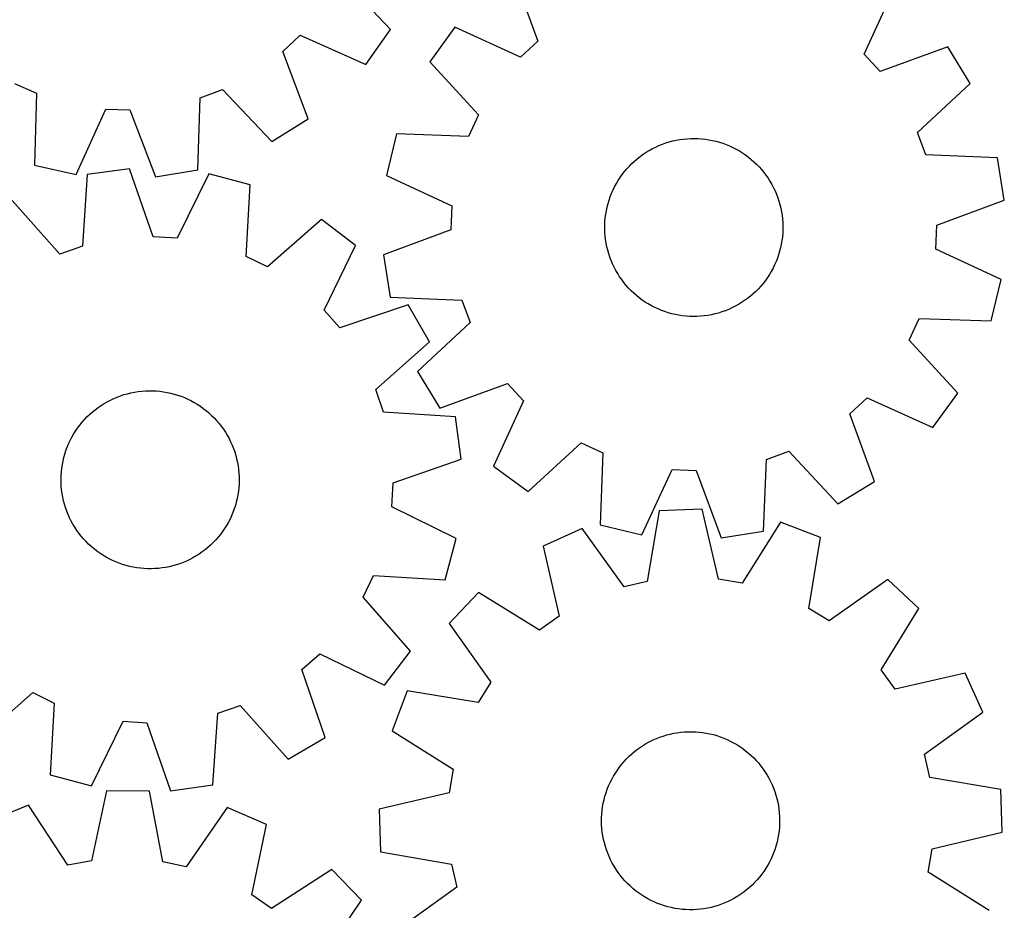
# Model space of a CAD drawing. Header units: millimetres. Extents: x 7 to 1243, y 7 to 1283.
# Tile 18 of 22: x 978 to 1243, y 446 to 686. Entities that reach past the tile are written whole.
import ezdxf

# ---------------------------------------------------------------- set-up
doc = ezdxf.new("R2010")
doc.units = ezdxf.units.MM
doc.layers.add('CUT', color=7, linetype='CONTINUOUS', true_color=0x000000)

msp = doc.modelspace()

# ---------------------------------------------------------------- linework, layer by layer
at = {"layer": 'CUT'}
for p, q in [((1111.119846, 698.095887), (1117.754287, 679.890761)), ((1078.079529, 683.011599), (1064.827568, 697.147651)), ((1205.685748, 676.390876), (1213.746126, 694.011112)), ((1071.396573, 673.608218), (1078.079529, 683.011599)), ((1095.410252, 683.588983), (1088.624631, 674.259416)), ((1113.030488, 675.528605), (1095.410252, 683.588983)), ((1049.013345, 677.061313), (1053.689048, 681.474983)), ((1053.689048, 681.474983), (1071.396573, 673.608218)), ((1117.754287, 679.890761), (1113.030488, 675.528605)), ((1055.846927, 658.929999), (1049.013345, 677.061313)), ((1228.25303, 678.301518), (1210.047905, 671.667077)), ((1234.275682, 668.462152), (1228.25303, 678.301518)), ((1088.624631, 674.259416), (1101.720856, 659.978964)), ((1210.047905, 671.667077), (1205.685748, 676.390876)), ((976.721472, 668.458686), (982.588486, 665.827937)), ((1026.716199, 664.555798), (1032.725024, 666.844183)), ((1032.725024, 666.844183), (1046.074163, 652.799864)), ((1220.085891, 655.267749), (1234.275682, 668.462152)), ((982.588486, 665.827937), (982.096919, 646.457837)), ((1026.091052, 645.189549), (1026.716199, 664.555798)), ((993.341966, 643.882109), (1001.330669, 661.534957)), ((1001.330669, 661.534957), (1007.757827, 661.349672)), ((1007.757827, 661.349672), (1014.716295, 643.265918)), ((1046.074163, 652.799864), (1055.846927, 658.929999)), ((1101.720856, 659.978964), (1099.025959, 654.141137)), ((1079.66241, 654.844983), (1076.963585, 643.628842)), ((1099.025959, 654.141137), (1079.66241, 654.844983)), ((1153.165822, 652.700057), (1154.112243, 652.95102)), ((1154.112243, 652.95102), (1155.068113, 653.163171)), ((1155.068113, 653.163171), (1156.03184, 653.336157)), ((1156.03184, 653.336157), (1157.001822, 653.46969)), ((1157.001822, 653.46969), (1157.976443, 653.563548)), ((1157.976443, 653.563548), (1158.954081, 653.617574)), ((1158.954081, 653.617574), (1159.933109, 653.631679)), ((1159.933109, 653.631679), (1160.911898, 653.605839)), ((1160.911898, 653.605839), (1161.888818, 653.540097)), ((1161.888818, 653.540097), (1162.862244, 653.434563)), ((1162.862244, 653.434563), (1163.830555, 653.289411)), ((1163.830555, 653.289411), (1164.792139, 653.104885)), ((1164.792139, 653.104885), (1165.745397, 652.88129)), ((1165.745397, 652.88129), (1166.688742, 652.618999)), ((1222.308278, 649.234202), (1220.085891, 655.267749)), ((1146.935126, 649.899606), (1147.772506, 650.407041)), ((1147.772506, 650.407041), (1148.629886, 650.879899)), ((1148.629886, 650.879899), (1149.50584, 651.317391)), ((1149.50584, 651.317391), (1150.39891, 651.71879)), ((1150.39891, 651.71879), (1151.307609, 652.083429)), ((1151.307609, 652.083429), (1152.230425, 652.410699)), ((1152.230425, 652.410699), (1153.165822, 652.700057)), ((1166.688742, 652.618999), (1167.620603, 652.318449)), ((1167.620603, 652.318449), (1168.539429, 651.98014)), ((1168.539429, 651.98014), (1169.443692, 651.604635)), ((1169.443692, 651.604635), (1170.331886, 651.192558)), ((1170.331886, 651.192558), (1171.202532, 650.744597)), ((1171.202532, 650.744597), (1172.054183, 650.261495)), ((1172.054183, 650.261495), (1172.885419, 649.744058)), ((1143.095725, 646.875257), (1143.812941, 647.541812)), ((1143.812941, 647.541812), (1144.556748, 648.178559)), ((1144.556748, 648.178559), (1145.325908, 648.784437)), ((1145.325908, 648.784437), (1146.119141, 649.358438)), ((1146.119141, 649.358438), (1146.935126, 649.899606)), ((1172.885419, 649.744058), (1173.694858, 649.193147)), ((1173.694858, 649.193147), (1174.481153, 648.609678)), ((1174.481153, 648.609678), (1175.242995, 647.994624)), ((1175.242995, 647.994624), (1175.979115, 647.349006)), ((1241.666512, 648.396827), (1222.308278, 649.234202)), ((1243.465353, 637.001669), (1241.666512, 648.396827)), ((982.096919, 646.457837), (993.341966, 643.882109)), ((1007.729865, 645.43756), (996.297706, 643.891207)), ((1014.086396, 627.133546), (1007.729865, 645.43756)), ((1014.716295, 643.265918), (1026.091052, 645.189549)), ((1141.115328, 644.708067), (1141.745795, 645.457204)), ((1141.745795, 645.457204), (1142.406294, 646.180002)), ((1142.406294, 646.180002), (1143.095725, 646.875257)), ((1175.979115, 647.349006), (1176.688289, 646.6739)), ((1176.688289, 646.6739), (1177.369336, 645.970431)), ((1177.369336, 645.970431), (1178.021123, 645.239767)), ((1178.021123, 645.239767), (1178.642565, 644.483126)), ((996.297706, 643.891207), (995.032353, 624.556231)), ((1029.072118, 644.114739), (1020.503909, 626.73578)), ((1040.225819, 641.168485), (1029.072118, 644.114739)), ((1076.963585, 643.628842), (1094.527811, 635.447133)), ((1138.913975, 641.473678), (1139.414348, 642.315296)), ((1139.414348, 642.315296), (1139.948633, 643.135805)), ((1139.948633, 643.135805), (1140.515941, 643.933838)), ((1140.515941, 643.933838), (1141.115328, 644.708067)), ((1178.642565, 644.483126), (1179.232627, 643.701767)), ((1179.232627, 643.701767), (1179.790327, 642.896991)), ((1179.790327, 642.896991), (1180.314738, 642.070136)), ((1039.093845, 621.825242), (1040.225819, 641.168485)), ((1137.624365, 638.836332), (1138.018238, 639.732747)), ((1138.018238, 639.732747), (1138.448346, 640.61235)), ((1138.448346, 640.61235), (1138.913975, 641.473678)), ((1180.314738, 642.070136), (1180.804986, 641.22258)), ((1180.804986, 641.22258), (1181.260256, 640.355732)), ((1181.260256, 640.355732), (1181.679789, 639.471036)), ((988.951125, 622.467843), (976.073814, 636.946008)), ((1136.666408, 636.061264), (1136.947887, 636.999062)), ((1136.947887, 636.999062), (1137.267383, 637.924598)), ((1137.267383, 637.924598), (1137.624365, 638.836332)), ((1181.679789, 639.471036), (1182.062888, 638.569964)), ((1182.062888, 638.569964), (1182.408914, 637.654016)), ((1182.408914, 637.654016), (1182.717292, 636.724716)), ((1225.306417, 630.241828), (1243.465353, 637.001669)), ((1094.527811, 635.447133), (1094.272091, 629.022392)), ((1136.219312, 634.155145), (1136.423415, 635.112765)), ((1136.423415, 635.112765), (1136.666408, 636.061264)), ((1182.717292, 636.724716), (1182.987509, 635.783612)), ((1182.987509, 635.783612), (1183.219114, 634.832268)), ((1183.219114, 634.832268), (1183.411723, 633.87227)), ((1059.437268, 631.779031), (1044.870635, 619.001878)), ((1068.614461, 624.78871), (1059.437268, 631.779031)), ((1135.843414, 631.24355), (1135.92907, 632.218926)), ((1135.92907, 632.218926), (1136.054439, 633.189996)), ((1136.054439, 633.189996), (1136.219312, 634.155145)), ((1183.411723, 633.87227), (1183.565014, 632.905214)), ((1183.565014, 632.905214), (1183.678734, 631.932711)), ((1183.678734, 631.932711), (1183.752691, 630.956378)), ((1094.272091, 629.022392), (1076.113155, 622.262552)), ((1135.791744, 629.286379), (1135.797613, 630.265492)), ((1135.825817, 628.307843), (1135.791744, 629.286379)), ((1135.797613, 630.265492), (1135.843414, 631.24355)), ((1183.780895, 628.998729), (1183.735094, 628.020671)), ((1183.752691, 630.956378), (1183.786764, 629.977841)), ((1183.786764, 629.977841), (1183.780895, 628.998729)), ((1225.050697, 623.817087), (1225.306417, 630.241828)), ((1020.503909, 626.73578), (1014.086396, 627.133546)), ((1135.899774, 627.33151), (1135.825817, 628.307843)), ((1136.013493, 626.359006), (1135.899774, 627.33151)), ((1136.166785, 625.391951), (1136.013493, 626.359006)), ((1183.649438, 627.045295), (1183.524069, 626.074225)), ((1183.735094, 628.020671), (1183.649438, 627.045295)), ((995.032353, 624.556231), (988.951125, 622.467843)), ((1060.166315, 607.351071), (1068.614461, 624.78871)), ((1136.359394, 624.431952), (1136.166785, 625.391951)), ((1136.590999, 623.480609), (1136.359394, 624.431952)), ((1183.155093, 624.151455), (1182.912099, 623.202957)), ((1183.359196, 625.109076), (1183.155093, 624.151455)), ((1183.524069, 626.074225), (1183.359196, 625.109076)), ((1242.614923, 615.635378), (1225.050697, 623.817087)), ((1044.870635, 619.001878), (1039.093845, 621.825242)), ((1076.113155, 622.262552), (1077.911996, 610.867393)), ((1136.861216, 622.539504), (1136.590999, 623.480609)), ((1137.169594, 621.610204), (1136.861216, 622.539504)), ((1137.51562, 620.694256), (1137.169594, 621.610204)), ((1182.311124, 621.339623), (1181.954143, 620.427889)), ((1182.630621, 622.265159), (1182.311124, 621.339623)), ((1182.912099, 623.202957), (1182.630621, 622.265159)), ((1137.898719, 619.793184), (1137.51562, 620.694256)), ((1138.318252, 618.908488), (1137.898719, 619.793184)), ((1138.773521, 618.041641), (1138.318252, 618.908488)), ((1181.130161, 618.651871), (1180.664533, 617.790543)), ((1181.56027, 619.531474), (1181.130161, 618.651871)), ((1181.954143, 620.427889), (1181.56027, 619.531474)), ((1139.26377, 617.194084), (1138.773521, 618.041641)), ((1139.78818, 616.36723), (1139.26377, 617.194084)), ((1140.345881, 615.562453), (1139.78818, 616.36723)), ((1179.629875, 616.128416), (1179.062567, 615.330383)), ((1180.16416, 616.948924), (1179.629875, 616.128416)), ((1180.664533, 617.790543), (1180.16416, 616.948924)), ((1140.935943, 614.781094), (1140.345881, 615.562453)), ((1141.557385, 614.024453), (1140.935943, 614.781094)), ((1142.209172, 613.29379), (1141.557385, 614.024453)), ((1142.890219, 612.59032), (1142.209172, 613.29379)), ((1177.172214, 613.084219), (1176.482783, 612.388964)), ((1177.832713, 613.807017), (1177.172214, 613.084219)), ((1178.46318, 614.556153), (1177.832713, 613.807017)), ((1179.062567, 615.330383), (1178.46318, 614.556153)), ((1239.916097, 604.419238), (1242.614923, 615.635378)), ((1077.911996, 610.867393), (1097.27023, 610.030018)), ((1143.599393, 611.915215), (1142.890219, 612.59032)), ((1144.335513, 611.269597), (1143.599393, 611.915215)), ((1145.097355, 610.654542), (1144.335513, 611.269597)), ((1145.883649, 610.071073), (1145.097355, 610.654542)), ((1174.2526, 610.479783), (1173.459367, 609.905783)), ((1175.02176, 611.085661), (1174.2526, 610.479783)), ((1175.765567, 611.722408), (1175.02176, 611.085661)), ((1176.482783, 612.388964), (1175.765567, 611.722408)), ((1082.770337, 608.762083), (1064.422919, 602.531942)), ((1088.573879, 598.791908), (1082.770337, 608.762083)), ((1097.27023, 610.030018), (1099.492617, 603.996472)), ((1146.693089, 609.520162), (1145.883649, 610.071073)), ((1147.524325, 609.002725), (1146.693089, 609.520162)), ((1148.375976, 608.519624), (1147.524325, 609.002725)), ((1149.246622, 608.071662), (1148.375976, 608.519624)), ((1150.134816, 607.659586), (1149.246622, 608.071662)), ((1170.072668, 607.946829), (1169.179598, 607.54543)), ((1170.948622, 608.384322), (1170.072668, 607.946829)), ((1171.806002, 608.857179), (1170.948622, 608.384322)), ((1172.643382, 609.364614), (1171.806002, 608.857179)), ((1173.459367, 609.905783), (1172.643382, 609.364614)), ((1064.422919, 602.531942), (1060.166315, 607.351071)), ((1151.039079, 607.284081), (1150.134816, 607.659586)), ((1151.957905, 606.945771), (1151.039079, 607.284081)), ((1152.889766, 606.645221), (1151.957905, 606.945771)), ((1153.83311, 606.382931), (1152.889766, 606.645221)), ((1154.786368, 606.159336), (1153.83311, 606.382931)), ((1155.747953, 605.974809), (1154.786368, 606.159336)), ((1156.716264, 605.829658), (1155.747953, 605.974809)), ((1157.68969, 605.724124), (1156.716264, 605.829658)), ((1158.66661, 605.658382), (1157.68969, 605.724124)), ((1159.645399, 605.632541), (1158.66661, 605.658382)), ((1160.624427, 605.646646), (1159.645399, 605.632541)), ((1161.602065, 605.700672), (1160.624427, 605.646646)), ((1162.576686, 605.79453), (1161.602065, 605.700672)), ((1163.546667, 605.928063), (1162.576686, 605.79453)), ((1164.510395, 606.101049), (1163.546667, 605.928063)), ((1165.466265, 606.313201), (1164.510395, 606.101049)), ((1166.412686, 606.564164), (1165.466265, 606.313201)), ((1167.348083, 606.853521), (1166.412686, 606.564164)), ((1168.270899, 607.180792), (1167.348083, 606.853521)), ((1169.179598, 607.54543), (1168.270899, 607.180792)), ((1217.857652, 599.285257), (1220.552549, 605.123083)), ((1220.552549, 605.123083), (1239.916097, 604.419238)), ((1099.492617, 603.996472), (1085.302826, 590.802069)), ((1074.095714, 585.914597), (1088.573879, 598.791908)), ((1230.953877, 585.004805), (1217.857652, 599.285257)), ((1085.302826, 590.802069), (1091.325477, 580.962702)), ((1091.325477, 580.962702), (1109.530603, 587.597144)), ((1109.530603, 587.597144), (1113.892759, 582.873344)), ((1003.445553, 583.526359), (1004.347283, 583.907906)), ((1004.347283, 583.907906), (1005.263825, 584.252356)), ((1005.263825, 584.252356), (1006.193654, 584.559135)), ((1006.193654, 584.559135), (1007.135223, 584.827731)), ((1007.135223, 584.827731), (1008.086963, 585.0577)), ((1008.086963, 585.0577), (1009.047292, 585.248656)), ((1009.047292, 585.248656), (1010.01461, 585.400283)), ((1010.01461, 585.400283), (1010.987307, 585.512329)), ((1010.987307, 585.512329), (1011.963766, 585.584606)), ((1011.963766, 585.584606), (1012.94236, 585.616995)), ((1012.94236, 585.616995), (1013.921461, 585.609441)), ((1013.921461, 585.609441), (1014.899438, 585.561957)), ((1014.899438, 585.561957), (1015.874665, 585.474623)), ((1015.874665, 585.474623), (1016.845519, 585.347583)), ((1016.845519, 585.347583), (1017.810382, 585.18105)), ((1017.810382, 585.18105), (1018.76765, 584.975299)), ((1018.76765, 584.975299), (1019.715729, 584.730674)), ((1019.715729, 584.730674), (1020.653041, 584.447582)), ((1020.653041, 584.447582), (1021.578026, 584.126493)), ((1021.578026, 584.126493), (1022.489145, 583.767943)), ((1076.184102, 579.833369), (1074.095714, 585.914597)), ((1224.168256, 575.675238), (1230.953877, 585.004805)), ((999.210617, 581.08648), (1000.016352, 581.642795)), ((1000.016352, 581.642795), (1000.844108, 582.165782)), ((1000.844108, 582.165782), (1001.692507, 582.654571)), ((1001.692507, 582.654571), (1002.560137, 583.108349)), ((1002.560137, 583.108349), (1003.445553, 583.526359)), ((1022.489145, 583.767943), (1023.384881, 583.372529)), ((1023.384881, 583.372529), (1024.263742, 582.940907)), ((1024.263742, 582.940907), (1025.124267, 582.473797)), ((1025.124267, 582.473797), (1025.965024, 581.971977)), ((1025.965024, 581.971977), (1026.784612, 581.43628)), ((1026.784612, 581.43628), (1027.581668, 580.8676)), ((1113.892759, 582.873344), (1105.832381, 565.253108)), ((1201.82422, 579.373459), (1206.54802, 583.735616)), ((1206.54802, 583.735616), (1224.168256, 575.675238)), ((995.557786, 577.839249), (996.234111, 578.547261)), ((996.234111, 578.547261), (996.938751, 579.227096)), ((996.938751, 579.227096), (997.670535, 579.877625)), ((997.670535, 579.877625), (998.428244, 580.497763)), ((998.428244, 580.497763), (999.210617, 581.08648)), ((1027.581668, 580.8676), (1028.354864, 580.266882)), ((1028.354864, 580.266882), (1029.102915, 579.635127)), ((1029.102915, 579.635127), (1029.824575, 578.973385)), ((1029.824575, 578.973385), (1030.518643, 578.282758)), ((1095.519078, 578.568016), (1076.184102, 579.833369)), ((1097.065431, 567.135857), (1095.519078, 578.568016)), ((1208.458662, 561.168334), (1201.82422, 579.373459)), ((993.709717, 575.558169), (994.294537, 576.343459)), ((994.294537, 576.343459), (994.910902, 577.104241)), ((994.910902, 577.104241), (995.557786, 577.839249)), ((1030.518643, 578.282758), (1031.183963, 577.564396)), ((1031.183963, 577.564396), (1031.819429, 576.819495)), ((1031.819429, 576.819495), (1032.423983, 576.049294)), ((1032.423983, 576.049294), (1032.996618, 575.255074)), ((992.153981, 573.068517), (992.638547, 573.919334)), ((992.638547, 573.919334), (993.157413, 574.749679)), ((993.157413, 574.749679), (993.709717, 575.558169)), ((1032.996618, 575.255074), (1033.536381, 574.438159)), ((1033.536381, 574.438159), (1034.042375, 573.599907)), ((1034.042375, 573.599907), (1034.513756, 572.741714)), ((990.913857, 570.407544), (991.290917, 571.311159)), ((991.290917, 571.311159), (991.704522, 572.198642)), ((991.704522, 572.198642), (992.153981, 573.068517)), ((1034.513756, 572.741714), (1034.94974, 571.865009)), ((1034.94974, 571.865009), (1035.349602, 570.97125)), ((1035.349602, 570.97125), (1035.712676, 570.061924)), ((1115.161948, 558.467487), (1129.4424, 571.563712)), ((1129.4424, 571.563712), (1135.280227, 568.868815)), ((990.0079, 567.615067), (990.271814, 568.557958)), ((990.271814, 568.557958), (990.573967, 569.489301)), ((990.573967, 569.489301), (990.913857, 570.407544)), ((1035.712676, 570.061924), (1036.038358, 569.138547)), ((1036.038358, 569.138547), (1036.326106, 568.202653)), ((1036.326106, 568.202653), (1036.57544, 567.255802)), ((1135.280227, 568.868815), (1134.576381, 549.505267)), ((1179.391346, 567.113086), (1185.424893, 569.335473)), ((1185.424893, 569.335473), (1198.619295, 555.145683)), ((989.449667, 564.732869), (989.596484, 565.700929)), ((989.596484, 565.700929), (989.782665, 566.662195)), ((989.782665, 566.662195), (990.0079, 567.615067)), ((1036.57544, 567.255802), (1036.785946, 566.299568)), ((1036.785946, 566.299568), (1036.957274, 565.335545)), ((1036.957274, 565.335545), (1037.089138, 564.365335)), ((1078.761417, 560.779326), (1097.065431, 567.135857)), ((1105.832381, 565.253108), (1115.161948, 558.467487)), ((1178.553971, 547.754852), (1179.391346, 567.113086)), ((989.24751, 561.804078), (989.275035, 562.782821)), ((989.275035, 562.782821), (989.342458, 563.759627)), ((989.342458, 563.759627), (989.449667, 564.732869)), ((1037.089138, 564.365335), (1037.181318, 563.390554)), ((1037.181318, 563.390554), (1037.233662, 562.412824)), ((1145.792522, 546.806441), (1153.974231, 564.370668)), ((1153.974231, 564.370668), (1160.398972, 564.114947)), ((1160.398972, 564.114947), (1167.158812, 545.956011)), ((989.259931, 560.825027), (989.24751, 561.804078)), ((989.312274, 559.847297), (989.259931, 560.825027)), ((1037.218558, 560.45503), (1037.151135, 559.478225)), ((1037.246082, 561.433773), (1037.218558, 560.45503)), ((1037.233662, 562.412824), (1037.246082, 561.433773)), ((1078.363651, 554.361813), (1078.761417, 560.779326)), ((1198.619295, 555.145683), (1208.458662, 561.168334)), ((989.404455, 558.872516), (989.312274, 559.847297)), ((989.536319, 557.902307), (989.404455, 558.872516)), ((989.707646, 556.938283), (989.536319, 557.902307)), ((1036.897108, 557.536922), (1036.710927, 556.575656)), ((1037.043925, 558.504982), (1036.897108, 557.536922)), ((1037.151135, 559.478225), (1037.043925, 558.504982)), ((989.918152, 555.982049), (989.707646, 556.938283)), ((990.167487, 555.035198), (989.918152, 555.982049)), ((990.455234, 554.099305), (990.167487, 555.035198)), ((1036.221779, 554.679893), (1035.919626, 553.748551)), ((1036.485692, 555.622785), (1036.221779, 554.679893)), ((1036.710927, 556.575656), (1036.485692, 555.622785)), ((990.780916, 553.175927), (990.455234, 554.099305)), ((991.14399, 552.266602), (990.780916, 553.175927)), ((991.543852, 551.372842), (991.14399, 552.266602)), ((1035.579736, 552.830308), (1035.202675, 551.926693)), ((1035.919626, 553.748551), (1035.579736, 552.830308)), ((1095.74261, 545.793604), (1078.363651, 554.361813)), ((1150.488095, 553.28147), (1147.24849, 534.177874)), ((1162.018525, 553.648436), (1150.488095, 553.28147)), ((1166.466321, 534.789498), (1162.018525, 553.648436)), ((991.979837, 550.496137), (991.543852, 551.372842)), ((992.451218, 549.637944), (991.979837, 550.496137)), ((992.957211, 548.799692), (992.451218, 549.637944)), ((1033.855046, 549.318517), (1033.336179, 548.488172)), ((1034.339612, 550.169335), (1033.855046, 549.318517)), ((1034.789071, 551.039209), (1034.339612, 550.169335)), ((1035.202675, 551.926693), (1034.789071, 551.039209)), ((1134.576381, 549.505267), (1145.792522, 546.806441)), ((1183.112947, 550.146015), (1172.809312, 533.736337)), ((1193.906107, 546.072543), (1183.112947, 550.146015)), ((993.496975, 547.982777), (992.957211, 548.799692)), ((994.06961, 547.188558), (993.496975, 547.982777)), ((994.674163, 546.418356), (994.06961, 547.188558)), ((1032.199055, 546.894392), (1031.58269, 546.13361)), ((1032.783876, 547.679682), (1032.199055, 546.894392)), ((1033.336179, 548.488172), (1032.783876, 547.679682)), ((1129.659072, 548.444799), (1119.146776, 543.693263)), ((1140.985303, 532.72351), (1129.659072, 548.444799)), ((1167.158812, 545.956011), (1178.553971, 547.754852)), ((995.309629, 545.673455), (994.674163, 546.418356)), ((995.97495, 544.955093), (995.309629, 545.673455)), ((996.669018, 544.264466), (995.97495, 544.955093)), ((997.390677, 543.602725), (996.669018, 544.264466)), ((1029.554841, 544.010755), (1028.823057, 543.360227)), ((1030.259482, 544.690591), (1029.554841, 544.010755)), ((1030.935807, 545.398602), (1030.259482, 544.690591)), ((1031.58269, 546.13361), (1030.935807, 545.398602)), ((1092.796355, 534.639903), (1095.74261, 545.793604)), ((1190.798332, 526.947058), (1193.906107, 546.072543)), ((998.138728, 542.970969), (997.390677, 543.602725)), ((998.911925, 542.370251), (998.138728, 542.970969)), ((999.708981, 541.801571), (998.911925, 542.370251)), ((1000.528569, 541.265875), (999.708981, 541.801571)), ((1026.47724, 541.595056), (1025.649484, 541.072069)), ((1027.282975, 542.151371), (1026.47724, 541.595056)), ((1028.065348, 542.740088), (1027.282975, 542.151371)), ((1028.823057, 543.360227), (1028.065348, 542.740088)), ((1119.146776, 543.693263), (1123.4644, 524.804098)), ((1001.369325, 540.764054), (1000.528569, 541.265875)), ((1002.22985, 540.296944), (1001.369325, 540.764054)), ((1003.108712, 539.865323), (1002.22985, 540.296944)), ((1004.004448, 539.469908), (1003.108712, 539.865323)), ((1004.915566, 539.111358), (1004.004448, 539.469908)), ((1005.840551, 538.79027), (1004.915566, 539.111358)), ((1006.777863, 538.507177), (1005.840551, 538.79027)), ((1021.229767, 538.985495), (1020.299938, 538.678717)), ((1022.146309, 539.329945), (1021.229767, 538.985495)), ((1023.048039, 539.711492), (1022.146309, 539.329945)), ((1023.933456, 540.129502), (1023.048039, 539.711492)), ((1024.801086, 540.58328), (1023.933456, 540.129502)), ((1025.649484, 541.072069), (1024.801086, 540.58328)), ((1007.725942, 538.262552), (1006.777863, 538.507177)), ((1008.68321, 538.056802), (1007.725942, 538.262552)), ((1009.648074, 537.890268), (1008.68321, 538.056802)), ((1010.618927, 537.763228), (1009.648074, 537.890268)), ((1011.594154, 537.675894), (1010.618927, 537.763228)), ((1012.572132, 537.62841), (1011.594154, 537.675894)), ((1013.551233, 537.620857), (1012.572132, 537.62841)), ((1014.529827, 537.653245), (1013.551233, 537.620857)), ((1015.506285, 537.725523), (1014.529827, 537.653245)), ((1016.478983, 537.837568), (1015.506285, 537.725523)), ((1017.446301, 537.989195), (1016.478983, 537.837568)), ((1018.406629, 538.180152), (1017.446301, 537.989195)), ((1019.35837, 538.41012), (1018.406629, 538.180152)), ((1020.299938, 538.678717), (1019.35837, 538.41012)), ((1070.629749, 529.995087), (1073.453112, 535.771877)), ((1073.453112, 535.771877), (1092.796355, 534.639903)), ((1147.24849, 534.177874), (1140.985303, 532.72351)), ((1172.809312, 533.736337), (1166.466321, 534.789498)), ((1212.054493, 534.764242), (1196.255464, 523.546707)), ((1220.467222, 526.870481), (1212.054493, 534.764242)), ((1101.754181, 531.253839), (1093.86042, 522.84111)), ((1118.23453, 521.063623), (1101.754181, 531.253839)), ((1083.406901, 515.428454), (1070.629749, 529.995087)), ((1196.255464, 523.546707), (1190.798332, 526.947058)), ((1210.277006, 510.390131), (1220.467222, 526.870481)), ((1093.86042, 522.84111), (1105.077955, 507.042081)), ((1123.4644, 524.804098), (1118.23453, 521.063623)), ((1076.416581, 506.251261), (1083.406901, 515.428454)), ((1054.159812, 510.442803), (1058.978942, 514.699407)), ((1058.978942, 514.699407), (1076.416581, 506.251261)), ((1060.389953, 492.095385), (1054.159812, 510.442803)), ((1214.017481, 505.160262), (1210.277006, 510.390131)), ((1105.077955, 507.042081), (1101.677603, 501.584948)), ((1232.906646, 509.477886), (1214.017481, 505.160262)), ((1237.658182, 498.96559), (1232.906646, 509.477886)), ((967.056325, 491.45882), (981.622957, 504.235973)), ((981.622957, 504.235973), (987.399748, 501.41261)), ((1082.552119, 504.692724), (1078.478647, 493.899564)), ((1101.677603, 501.584948), (1082.552119, 504.692724)), ((987.399748, 501.41261), (986.267774, 482.069367)), ((1031.46124, 498.68162), (1037.542467, 500.770008)), ((1037.542467, 500.770008), (1050.419779, 486.291843)), ((1221.936894, 487.639359), (1237.658182, 498.96559)), ((997.421475, 479.123112), (1005.989684, 496.502071)), ((1005.989684, 496.502071), (1012.407197, 496.104305)), ((1030.195887, 479.346644), (1031.46124, 498.68162)), ((1012.407197, 496.104305), (1018.763728, 477.800291)), ((1078.478647, 493.899564), (1094.888325, 483.595929)), ((1156.309334, 493.563333), (1157.284628, 493.649924)), ((1157.284628, 493.649924), (1158.262641, 493.696662)), ((1158.262641, 493.696662), (1159.241747, 493.703469)), ((1159.241747, 493.703469), (1160.220316, 493.670335)), ((1160.220316, 493.670335), (1161.196719, 493.597314)), ((1161.196719, 493.597314), (1162.169332, 493.484527)), ((1050.419779, 486.291843), (1060.389953, 492.095385)), ((1147.057448, 490.569557), (1147.918329, 491.036011)), ((1147.918329, 491.036011), (1148.797519, 491.466962)), ((1148.797519, 491.466962), (1149.693556, 491.861694)), ((1149.693556, 491.861694), (1150.604948, 492.21955)), ((1150.604948, 492.21955), (1151.530177, 492.539933)), ((1151.530177, 492.539933), (1152.467705, 492.822311)), ((1152.467705, 492.822311), (1153.41597, 493.066213)), ((1153.41597, 493.066213), (1154.373394, 493.271234)), ((1154.373394, 493.271234), (1155.338384, 493.437033)), ((1155.338384, 493.437033), (1156.309334, 493.563333)), ((1162.169332, 493.484527), (1163.136534, 493.332163)), ((1163.136534, 493.332163), (1164.096716, 493.140474)), ((1164.096716, 493.140474), (1165.048281, 492.909781)), ((1165.048281, 492.909781), (1165.989645, 492.640467)), ((1165.989645, 492.640467), (1166.91924, 492.33298)), ((1166.91924, 492.33298), (1167.835519, 491.987832)), ((1167.835519, 491.987832), (1168.736958, 491.605597)), ((1168.736958, 491.605597), (1169.622056, 491.186912)), ((1169.622056, 491.186912), (1170.489339, 490.732474)), ((1143.076638, 487.733919), (1143.82517, 488.365104)), ((1143.82517, 488.365104), (1144.598825, 488.965232)), ((1144.598825, 488.965232), (1145.396313, 489.533305)), ((1145.396313, 489.533305), (1146.216309, 490.068377)), ((1146.216309, 490.068377), (1147.057448, 490.569557)), ((1170.489339, 490.732474), (1171.337365, 490.243038)), ((1171.337365, 490.243038), (1172.164722, 489.71942)), ((1172.164722, 489.71942), (1172.970033, 489.162492)), ((1172.970033, 489.162492), (1173.751957, 488.573179)), ((1173.751957, 488.573179), (1174.509194, 487.952463)), ((1140.357979, 484.920358), (1140.994012, 485.664775)), ((1140.994012, 485.664775), (1141.65988, 486.38263)), ((1141.65988, 486.38263), (1142.354474, 487.072727)), ((1142.354474, 487.072727), (1143.076638, 487.733919)), ((1174.509194, 487.952463), (1175.240482, 487.301377)), ((1175.240482, 487.301377), (1175.944604, 486.621004)), ((1175.944604, 486.621004), (1176.620389, 485.912478)), ((1176.620389, 485.912478), (1177.266712, 485.176977)), ((1223.391257, 481.376172), (1221.936894, 487.639359)), ((1094.888325, 483.595929), (1093.835164, 477.252938)), ((1138.639213, 482.540331), (1139.179599, 483.356835)), ((1139.179599, 483.356835), (1139.752839, 484.150618)), ((1139.752839, 484.150618), (1140.357979, 484.920358)), ((1177.266712, 485.176977), (1177.882497, 484.415725)), ((1177.882497, 484.415725), (1178.466719, 483.62999)), ((1178.466719, 483.62999), (1179.018406, 482.821079)), ((986.267774, 482.069367), (997.421475, 479.123112)), ((1137.223893, 479.968259), (1137.660546, 480.844632)), ((1137.660546, 480.844632), (1138.132581, 481.702465)), ((1138.132581, 481.702465), (1138.639213, 482.540331)), ((1179.018406, 482.821079), (1179.53664, 481.990339)), ((1179.53664, 481.990339), (1180.020557, 481.139153)), ((1180.020557, 481.139153), (1180.469354, 480.268936)), ((1242.494853, 478.136566), (1223.391257, 481.376172)), ((1001.518315, 477.80444), (997.43725, 458.862758)), ((1013.053694, 477.661252), (1001.518315, 477.80444)), ((1016.66333, 458.624105), (1013.053694, 477.661252)), ((1018.763728, 477.800291), (1030.195887, 479.346644)), ((1136.133198, 477.242627), (1136.459583, 478.165757)), ((1136.459583, 478.165757), (1136.82335, 479.074805)), ((1136.82335, 479.074805), (1137.223893, 479.968259)), ((1180.469354, 480.268936), (1180.882281, 479.381137)), ((1180.882281, 479.381137), (1181.258653, 478.477235)), ((1181.258653, 478.477235), (1181.597843, 477.558734)), ((1242.861819, 466.606137), (1242.494853, 478.136566)), ((1093.835164, 477.252938), (1074.976226, 472.805142)), ((1135.383446, 474.40422), (1135.594681, 475.360292)), ((1135.594681, 475.360292), (1135.844737, 476.306953)), ((1135.844737, 476.306953), (1136.133198, 477.242627)), ((1181.597843, 477.558734), (1181.899287, 476.627161)), ((1181.899287, 476.627161), (1182.162482, 475.684069)), ((1182.162482, 475.684069), (1182.38699, 474.731025)), ((980.495816, 473.893413), (969.78372, 469.611303)), ((991.115885, 457.686731), (980.495816, 473.893413)), ((1033.972636, 473.229608), (1022.953556, 457.291531)), ((1044.575141, 468.682921), (1033.972636, 473.229608)), ((1074.976226, 472.805142), (1075.343192, 461.274712)), ((1134.985858, 471.495507), (1135.078781, 472.470217)), ((1135.078781, 472.470217), (1135.211384, 473.440327)), ((1135.211384, 473.440327), (1135.383446, 474.40422)), ((1182.38699, 474.731025), (1182.572438, 473.769618)), ((1182.572438, 473.769618), (1182.718518, 472.801447)), ((1182.718518, 472.801447), (1182.824986, 471.828123)), ((1134.919603, 469.538776), (1134.932769, 470.517818)), ((1134.932769, 470.517818), (1134.985858, 471.495507)), ((1182.824986, 471.828123), (1182.891664, 470.851266)), ((1182.891664, 470.851266), (1182.918442, 469.872502)), ((1182.918442, 469.872502), (1182.905276, 468.893461)), ((1040.624809, 449.713543), (1044.575141, 468.682921)), ((1134.946381, 468.560013), (1134.919603, 469.538776)), ((1135.01306, 467.583156), (1134.946381, 468.560013)), ((1135.119527, 466.609832), (1135.01306, 467.583156)), ((1182.852187, 467.915772), (1182.759264, 466.941061)), ((1182.905276, 468.893461), (1182.852187, 467.915772)), ((1135.265607, 465.64166), (1135.119527, 466.609832)), ((1135.451055, 464.680253), (1135.265607, 465.64166)), ((1135.675564, 463.72721), (1135.451055, 464.680253)), ((1182.454599, 465.007059), (1182.243364, 464.050986)), ((1182.626661, 465.970952), (1182.454599, 465.007059)), ((1182.759264, 466.941061), (1182.626661, 465.970952)), ((1224.002881, 462.158341), (1242.861819, 466.606137)), ((1135.938759, 462.784118), (1135.675564, 463.72721)), ((1136.240202, 461.852545), (1135.938759, 462.784118)), ((1136.579392, 460.934043), (1136.240202, 461.852545)), ((1181.704847, 462.168651), (1181.378462, 461.245522)), ((1181.993308, 463.104325), (1181.704847, 462.168651)), ((1182.243364, 464.050986), (1181.993308, 463.104325)), ((1222.94972, 455.81535), (1224.002881, 462.158341)), ((1075.343192, 461.274712), (1094.446788, 458.035107)), ((1136.955764, 460.030141), (1136.579392, 460.934043)), ((1137.368692, 459.142343), (1136.955764, 460.030141)), ((1137.817488, 458.272126), (1137.368692, 459.142343)), ((1180.614152, 459.44302), (1180.177499, 458.566647)), ((1181.014695, 460.336474), (1180.614152, 459.44302)), ((1181.378462, 461.245522), (1181.014695, 460.336474)), ((997.43725, 458.862758), (991.115885, 457.686731)), ((1022.953556, 457.291531), (1016.66333, 458.624105)), ((1062.205807, 456.583283), (1045.926266, 446.07524)), ((1070.261302, 448.325289), (1062.205807, 456.583283)), ((1094.446788, 458.035107), (1095.901151, 451.771919)), ((1138.301405, 457.420939), (1137.817488, 458.272126)), ((1138.819639, 456.590199), (1138.301405, 457.420939)), ((1139.371326, 455.781288), (1138.819639, 456.590199)), ((1179.198832, 456.870947), (1178.658447, 456.054444)), ((1179.705464, 457.708813), (1179.198832, 456.870947)), ((1180.177499, 458.566647), (1179.705464, 457.708813)), ((1139.955548, 454.995553), (1139.371326, 455.781288)), ((1140.571333, 454.234302), (1139.955548, 454.995553)), ((1141.217656, 453.498801), (1140.571333, 454.234302)), ((1177.480066, 454.490921), (1176.844033, 453.746504)), ((1178.085206, 455.260661), (1177.480066, 454.490921)), ((1178.658447, 456.054444), (1178.085206, 455.260661)), ((1239.359398, 445.511715), (1222.94972, 455.81535)), ((1095.901151, 451.771919), (1080.179863, 440.445689)), ((1141.893441, 452.790274), (1141.217656, 453.498801)), ((1142.597563, 452.109902), (1141.893441, 452.790274)), ((1143.328851, 451.458816), (1142.597563, 452.109902)), ((1144.086088, 450.8381), (1143.328851, 451.458816)), ((1174.761407, 451.67736), (1174.012875, 451.046175)), ((1175.483571, 452.338552), (1174.761407, 451.67736)), ((1176.178165, 453.028649), (1175.483571, 452.338552)), ((1176.844033, 453.746504), (1176.178165, 453.028649)), ((1045.926266, 446.07524), (1040.624809, 449.713543)), ((1144.868012, 450.248787), (1144.086088, 450.8381)), ((1145.673323, 449.691858), (1144.868012, 450.248787)), ((1146.50068, 449.16824), (1145.673323, 449.691858)), ((1147.348706, 448.678805), (1146.50068, 449.16824)), ((1148.215989, 448.224367), (1147.348706, 448.678805)), ((1170.780597, 448.841722), (1169.919716, 448.375268)), ((1171.621736, 449.342902), (1170.780597, 448.841722)), ((1172.441732, 449.877973), (1171.621736, 449.342902)), ((1173.239221, 450.446046), (1172.441732, 449.877973)), ((1174.012875, 451.046175), (1173.239221, 450.446046)), ((1059.352405, 432.311595), (1070.261302, 448.325289)), ((1149.101087, 447.805682), (1148.215989, 448.224367)), ((1150.002526, 447.423447), (1149.101087, 447.805682)), ((1150.918805, 447.078299), (1150.002526, 447.423447)), ((1151.8484, 446.770812), (1150.918805, 447.078299)), ((1152.789764, 446.501498), (1151.8484, 446.770812)), ((1153.741329, 446.270804), (1152.789764, 446.501498)), ((1154.701511, 446.079116), (1153.741329, 446.270804)), ((1155.668714, 445.926752), (1154.701511, 446.079116)), ((1156.641326, 445.813965), (1155.668714, 445.926752)), ((1161.528711, 445.847946), (1160.553418, 445.761355)), ((1162.499661, 445.974246), (1161.528711, 445.847946)), ((1163.464651, 446.140044), (1162.499661, 445.974246)), ((1164.422075, 446.345065), (1163.464651, 446.140044)), ((1165.37034, 446.588968), (1164.422075, 446.345065)), ((1166.307868, 446.871346), (1165.37034, 446.588968)), ((1167.233098, 447.191729), (1166.307868, 446.871346)), ((1168.144489, 447.549584), (1167.233098, 447.191729)), ((1169.040526, 447.944316), (1168.144489, 447.549584)), ((1169.919716, 448.375268), (1169.040526, 447.944316)), ((1157.617729, 445.740944), (1156.641326, 445.813965)), ((1158.596298, 445.707809), (1157.617729, 445.740944)), ((1159.575404, 445.714617), (1158.596298, 445.707809)), ((1160.553418, 445.761355), (1159.575404, 445.714617))]:
    msp.add_line(p, q, dxfattribs=at)

doc.saveas('drawing.dxf')
